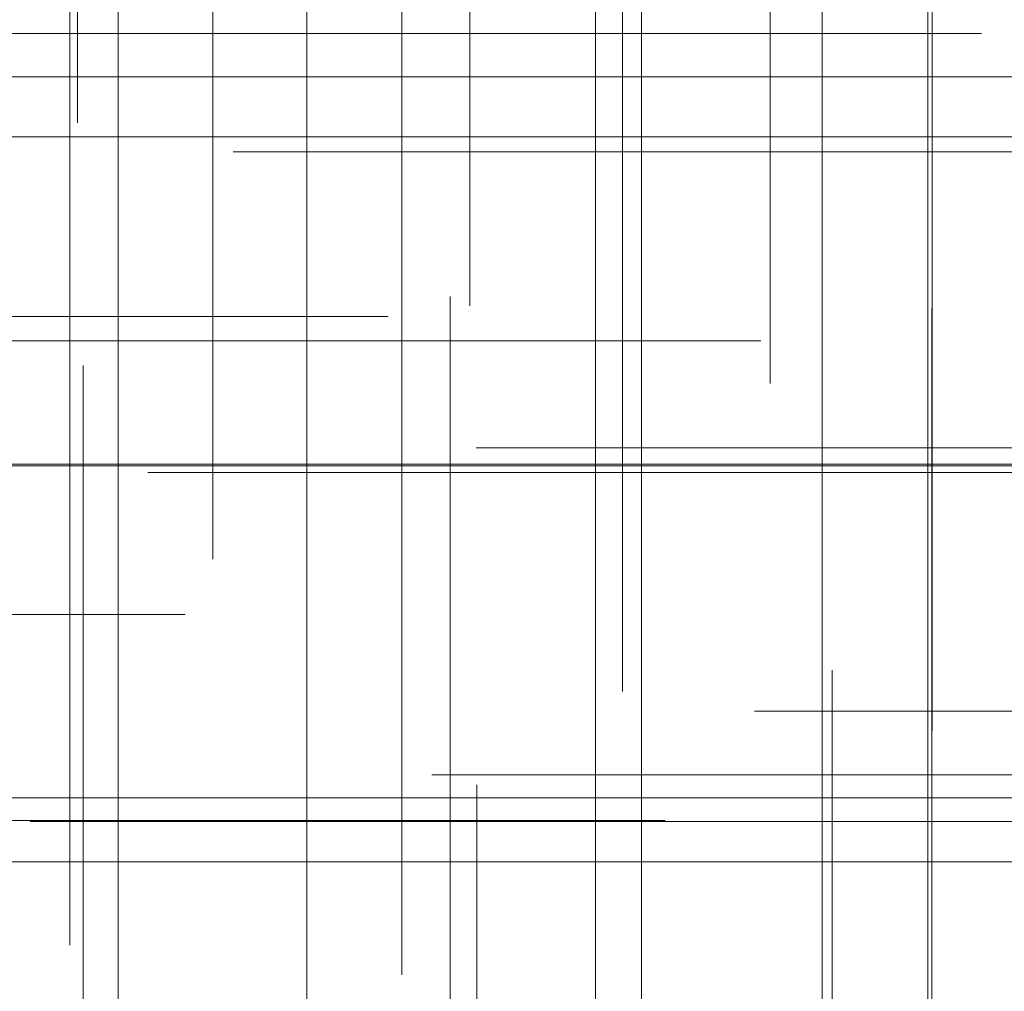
# Model space of a CAD drawing. Header units: millimetres. Extents: x -50 to 901, y -50 to 714.
# Tile 16 of 186: x -22 to -16, y -16 to -10. Entities that reach past the tile are written whole.
import ezdxf

# ---------------------------------------------------------------- set-up
doc = ezdxf.new("R2010")
doc.units = ezdxf.units.MM

# ---------------------------------------------------------------- blocks, each defined once
blk = doc.blocks.new('SW_CENTERMARKSYMBOL_144')
at = {"color": 0, "linetype": 'Continuous', "lineweight": 18}
for p, q in [((0, 0), (0, -5)), ((0, -5), (0, -5.5209))]:
    blk.add_line(p, q, dxfattribs=at)
blk = doc.blocks.new('SW_CENTERMARKSYMBOL_148')
at = {"color": 0, "linetype": 'Continuous', "lineweight": 18}
for p, q in [((0, 0), (0, -5)), ((0, -5), (0, -5.5209))]:
    blk.add_line(p, q, dxfattribs=at)
blk = doc.blocks.new('SW_CENTERMARKSYMBOL_233')
at = {"color": 0, "linetype": 'Continuous', "lineweight": 18}
for p, q in [((0, 0), (0, 5)), ((-5, 0), (-5.5209, 0)), ((0, 0), (-5, 0)), ((0, 0), (0, -5)), ((0, 0), (5, 0))]:
    blk.add_line(p, q, dxfattribs=at)
blk = doc.blocks.new('SW_CENTERMARKSYMBOL_234')
at = {"color": 0, "linetype": 'Continuous', "lineweight": 18}
for p, q in [((-5, 0), (-5.6463, 0)), ((0, 0), (-5, 0))]:
    blk.add_line(p, q, dxfattribs=at)
blk = doc.blocks.new('SW_CENTERMARKSYMBOL_235')
at = {"color": 0, "linetype": 'Continuous', "lineweight": 18}
for p, q in [((-5, 0), (-5.5549, 0)), ((0, 0), (-5, 0))]:
    blk.add_line(p, q, dxfattribs=at)
blk = doc.blocks.new('SW_CENTERMARKSYMBOL_237')
at = {"color": 0, "linetype": 'Continuous', "lineweight": 18}
for p, q in [((0, 5), (0, 5.6063)), ((0, 0), (0, 5)), ((0, 0), (-5, 0)), ((0, 0), (0, -5)), ((0, 0), (5, 0))]:
    blk.add_line(p, q, dxfattribs=at)
blk = doc.blocks.new('SW_CENTERMARKSYMBOL_238')
at = {"color": 0, "linetype": 'Continuous', "lineweight": 18}
for p, q in [((0, 5), (0, 5.6585)), ((0, 0), (0, 5))]:
    blk.add_line(p, q, dxfattribs=at)
blk = doc.blocks.new('SW_CENTERMARKSYMBOL_239')
at = {"color": 0, "linetype": 'Continuous', "lineweight": 18}
for p, q in [((0, 5), (0, 5.6585)), ((0, 0), (0, 5))]:
    blk.add_line(p, q, dxfattribs=at)
blk = doc.blocks.new('SW_CENTERMARKSYMBOL_243')
at = {"color": 0, "linetype": 'Continuous', "lineweight": 18}
for p, q in [((-5, 0), (-5.5549, 0)), ((0, 0), (-5, 0))]:
    blk.add_line(p, q, dxfattribs=at)
blk = doc.blocks.new('SW_CENTERMARKSYMBOL_244')
at = {"color": 0, "linetype": 'Continuous', "lineweight": 18}
for p, q in [((-5, 0), (-5.6463, 0)), ((0, 0), (-5, 0))]:
    blk.add_line(p, q, dxfattribs=at)
blk = doc.blocks.new('SW_CENTERMARKSYMBOL_246')
at = {"color": 0, "linetype": 'Continuous', "lineweight": 18}
for p, q in [((0, 5), (0, 5.6063)), ((0, 0), (0, 5))]:
    blk.add_line(p, q, dxfattribs=at)
blk = doc.blocks.new('SW_CENTERMARKSYMBOL_247')
at = {"color": 0, "linetype": 'Continuous', "lineweight": 18}
for p, q in [((0, 5), (0, 5.6585)), ((0, 0), (0, 5))]:
    blk.add_line(p, q, dxfattribs=at)
blk = doc.blocks.new('SW_CENTERMARKSYMBOL_248')
at = {"color": 0, "linetype": 'Continuous', "lineweight": 18}
for p, q in [((0, 5), (0, 5.6585)), ((0, 0), (0, 5))]:
    blk.add_line(p, q, dxfattribs=at)
blk = doc.blocks.new('SW_CENTERMARKSYMBOL_249')
at = {"color": 0, "linetype": 'Continuous', "lineweight": 18}
for p, q in [((0, 0), (0, -5)), ((0, -5), (0, -5.6463))]:
    blk.add_line(p, q, dxfattribs=at)
blk = doc.blocks.new('SW_CENTERMARKSYMBOL_250')
at = {"color": 0, "linetype": 'Continuous', "lineweight": 18}
for p, q in [((0, 0), (0, 5)), ((0, 0), (-5, 0)), ((0, 0), (0, -5)), ((0, 0), (5, 0)), ((0, -5), (0, -5.5209))]:
    blk.add_line(p, q, dxfattribs=at)
blk = doc.blocks.new('SW_CENTERMARKSYMBOL_251')
at = {"color": 0, "linetype": 'Continuous', "lineweight": 18}
for p, q in [((0, 0), (0, 5)), ((0, 0), (-5, 0)), ((0, 0), (0, -5)), ((0, 0), (5, 0)), ((5, 0), (5.6063, 0)), ((0, -5), (0, -5.6063))]:
    blk.add_line(p, q, dxfattribs=at)
blk = doc.blocks.new('SW_CENTERMARKSYMBOL_252')
at = {"color": 0, "linetype": 'Continuous', "lineweight": 18}
for p, q in [((0, 0), (5, 0)), ((5, 0), (5.6585, 0))]:
    blk.add_line(p, q, dxfattribs=at)
blk = doc.blocks.new('SW_CENTERMARKSYMBOL_253')
at = {"color": 0, "linetype": 'Continuous', "lineweight": 18}
for p, q in [((0, 0), (5, 0)), ((5, 0), (5.6585, 0))]:
    blk.add_line(p, q, dxfattribs=at)
blk = doc.blocks.new('SW_CENTERMARKSYMBOL_254')
at = {"color": 0, "linetype": 'Continuous', "lineweight": 18}
for p, q in [((0, 0), (5, 0)), ((5, 0), (5.6932, 0))]:
    blk.add_line(p, q, dxfattribs=at)
blk = doc.blocks.new('SW_CENTERMARKSYMBOL_255')
at = {"color": 0, "linetype": 'Continuous', "lineweight": 18}
for p, q in [((0, 0), (0, -5)), ((0, -5), (0, -5.5549))]:
    blk.add_line(p, q, dxfattribs=at)
blk = doc.blocks.new('SW_CENTERMARKSYMBOL_256')
at = {"color": 0, "linetype": 'Continuous', "lineweight": 18}
for p, q in [((0, 0), (0, -5)), ((0, -5), (0, -5.6463))]:
    blk.add_line(p, q, dxfattribs=at)
blk = doc.blocks.new('SW_CENTERMARKSYMBOL_257')
at = {"color": 0, "linetype": 'Continuous', "lineweight": 18}
for p, q in [((-5, 0), (-5.5549, 0)), ((0, 0), (-5, 0))]:
    blk.add_line(p, q, dxfattribs=at)
blk = doc.blocks.new('SW_CENTERMARKSYMBOL_258')
at = {"color": 0, "linetype": 'Continuous', "lineweight": 18}
for p, q in [((0, 0), (0, 5)), ((0, 0), (-5, 0)), ((0, 0), (0, -5)), ((0, 0), (5, 0)), ((0, -5), (0, -5.6463))]:
    blk.add_line(p, q, dxfattribs=at)
blk = doc.blocks.new('SW_CENTERMARKSYMBOL_259')
at = {"color": 0, "linetype": 'Continuous', "lineweight": 18}
for q in [(0, 5), (-5, 0), (0, -5), (5, 0)]:
    blk.add_line((0, 0), q, dxfattribs=at)
blk = doc.blocks.new('SW_CENTERMARKSYMBOL_260')
at = {"color": 0, "linetype": 'Continuous', "lineweight": 18}
for q in [(0, 5), (-5, 0), (0, -5), (5, 0)]:
    blk.add_line((0, 0), q, dxfattribs=at)
blk = doc.blocks.new('SW_CENTERMARKSYMBOL_261')
at = {"color": 0, "linetype": 'Continuous', "lineweight": 18}
for p, q in [((0, 0), (0, -5)), ((0, -5), (0, -5.5549))]:
    blk.add_line(p, q, dxfattribs=at)
blk = doc.blocks.new('SW_CENTERMARKSYMBOL_263')
at = {"color": 0, "linetype": 'Continuous', "lineweight": 18}
for p, q in [((0, 0), (5, 0)), ((5, 0), (5.6585, 0))]:
    blk.add_line(p, q, dxfattribs=at)
blk = doc.blocks.new('SW_CENTERMARKSYMBOL_264')
at = {"color": 0, "linetype": 'Continuous', "lineweight": 18}
for p, q in [((0, 0), (0, 5)), ((0, 0), (-5, 0)), ((0, 0), (0, -5)), ((0, 0), (5, 0)), ((5, 0), (5.6585, 0))]:
    blk.add_line(p, q, dxfattribs=at)
blk = doc.blocks.new('SW_CENTERMARKSYMBOL_707')
at = {"color": 0, "linetype": 'Continuous', "lineweight": 18}
for p, q in [((0, 0), (0, -5)), ((0, -5), (0, -5.5209))]:
    blk.add_line(p, q, dxfattribs=at)
blk = doc.blocks.new('SW_CENTERMARKSYMBOL_711')
at = {"color": 0, "linetype": 'Continuous', "lineweight": 18}
for p, q in [((0, 0), (0, -5)), ((0, -5), (0, -5.5209))]:
    blk.add_line(p, q, dxfattribs=at)
blk = doc.blocks.new('SW_CENTERMARKSYMBOL_796')
at = {"color": 0, "linetype": 'Continuous', "lineweight": 18}
for p, q in [((0, 0), (0, 5)), ((-5, 0), (-5.5209, 0)), ((0, 0), (-5, 0)), ((0, 0), (0, -5)), ((0, 0), (5, 0))]:
    blk.add_line(p, q, dxfattribs=at)
blk = doc.blocks.new('SW_CENTERMARKSYMBOL_797')
at = {"color": 0, "linetype": 'Continuous', "lineweight": 18}
for p, q in [((-5, 0), (-5.6463, 0)), ((0, 0), (-5, 0))]:
    blk.add_line(p, q, dxfattribs=at)
blk = doc.blocks.new('SW_CENTERMARKSYMBOL_798')
at = {"color": 0, "linetype": 'Continuous', "lineweight": 18}
for p, q in [((-5, 0), (-5.5549, 0)), ((0, 0), (-5, 0))]:
    blk.add_line(p, q, dxfattribs=at)
blk = doc.blocks.new('SW_CENTERMARKSYMBOL_800')
at = {"color": 0, "linetype": 'Continuous', "lineweight": 18}
for p, q in [((0, 5), (0, 5.6063)), ((0, 0), (0, 5)), ((0, 0), (-5, 0)), ((0, 0), (0, -5)), ((0, 0), (5, 0))]:
    blk.add_line(p, q, dxfattribs=at)
blk = doc.blocks.new('SW_CENTERMARKSYMBOL_801')
at = {"color": 0, "linetype": 'Continuous', "lineweight": 18}
for p, q in [((0, 5), (0, 5.6585)), ((0, 0), (0, 5))]:
    blk.add_line(p, q, dxfattribs=at)
blk = doc.blocks.new('SW_CENTERMARKSYMBOL_802')
at = {"color": 0, "linetype": 'Continuous', "lineweight": 18}
for p, q in [((0, 5), (0, 5.6585)), ((0, 0), (0, 5))]:
    blk.add_line(p, q, dxfattribs=at)
blk = doc.blocks.new('SW_CENTERMARKSYMBOL_806')
at = {"color": 0, "linetype": 'Continuous', "lineweight": 18}
for p, q in [((-5, 0), (-5.5549, 0)), ((0, 0), (-5, 0))]:
    blk.add_line(p, q, dxfattribs=at)
blk = doc.blocks.new('SW_CENTERMARKSYMBOL_807')
at = {"color": 0, "linetype": 'Continuous', "lineweight": 18}
for p, q in [((-5, 0), (-5.6463, 0)), ((0, 0), (-5, 0))]:
    blk.add_line(p, q, dxfattribs=at)
blk = doc.blocks.new('SW_CENTERMARKSYMBOL_809')
at = {"color": 0, "linetype": 'Continuous', "lineweight": 18}
for p, q in [((0, 5), (0, 5.6063)), ((0, 0), (0, 5))]:
    blk.add_line(p, q, dxfattribs=at)
blk = doc.blocks.new('SW_CENTERMARKSYMBOL_810')
at = {"color": 0, "linetype": 'Continuous', "lineweight": 18}
for p, q in [((0, 5), (0, 5.6585)), ((0, 0), (0, 5))]:
    blk.add_line(p, q, dxfattribs=at)
blk = doc.blocks.new('SW_CENTERMARKSYMBOL_811')
at = {"color": 0, "linetype": 'Continuous', "lineweight": 18}
for p, q in [((0, 5), (0, 5.6585)), ((0, 0), (0, 5))]:
    blk.add_line(p, q, dxfattribs=at)
blk = doc.blocks.new('SW_CENTERMARKSYMBOL_812')
at = {"color": 0, "linetype": 'Continuous', "lineweight": 18}
for p, q in [((0, 0), (0, -5)), ((0, -5), (0, -5.6463))]:
    blk.add_line(p, q, dxfattribs=at)
blk = doc.blocks.new('SW_CENTERMARKSYMBOL_813')
at = {"color": 0, "linetype": 'Continuous', "lineweight": 18}
for p, q in [((0, 0), (0, 5)), ((0, 0), (-5, 0)), ((0, 0), (0, -5)), ((0, 0), (5, 0)), ((0, -5), (0, -5.5209))]:
    blk.add_line(p, q, dxfattribs=at)
blk = doc.blocks.new('SW_CENTERMARKSYMBOL_814')
at = {"color": 0, "linetype": 'Continuous', "lineweight": 18}
for p, q in [((0, 0), (0, 5)), ((0, 0), (-5, 0)), ((0, 0), (0, -5)), ((0, 0), (5, 0)), ((5, 0), (5.6063, 0)), ((0, -5), (0, -5.6063))]:
    blk.add_line(p, q, dxfattribs=at)
blk = doc.blocks.new('SW_CENTERMARKSYMBOL_815')
at = {"color": 0, "linetype": 'Continuous', "lineweight": 18}
for p, q in [((0, 0), (5, 0)), ((5, 0), (5.6585, 0))]:
    blk.add_line(p, q, dxfattribs=at)
blk = doc.blocks.new('SW_CENTERMARKSYMBOL_816')
at = {"color": 0, "linetype": 'Continuous', "lineweight": 18}
for p, q in [((0, 0), (5, 0)), ((5, 0), (5.6585, 0))]:
    blk.add_line(p, q, dxfattribs=at)
blk = doc.blocks.new('SW_CENTERMARKSYMBOL_817')
at = {"color": 0, "linetype": 'Continuous', "lineweight": 18}
for p, q in [((0, 0), (5, 0)), ((5, 0), (5.6932, 0))]:
    blk.add_line(p, q, dxfattribs=at)
blk = doc.blocks.new('SW_CENTERMARKSYMBOL_818')
at = {"color": 0, "linetype": 'Continuous', "lineweight": 18}
for p, q in [((0, 0), (0, -5)), ((0, -5), (0, -5.5549))]:
    blk.add_line(p, q, dxfattribs=at)
blk = doc.blocks.new('SW_CENTERMARKSYMBOL_819')
at = {"color": 0, "linetype": 'Continuous', "lineweight": 18}
for p, q in [((0, 0), (0, -5)), ((0, -5), (0, -5.6463))]:
    blk.add_line(p, q, dxfattribs=at)
blk = doc.blocks.new('SW_CENTERMARKSYMBOL_820')
at = {"color": 0, "linetype": 'Continuous', "lineweight": 18}
for p, q in [((-5, 0), (-5.5549, 0)), ((0, 0), (-5, 0))]:
    blk.add_line(p, q, dxfattribs=at)
blk = doc.blocks.new('SW_CENTERMARKSYMBOL_821')
at = {"color": 0, "linetype": 'Continuous', "lineweight": 18}
for p, q in [((0, 0), (0, 5)), ((0, 0), (-5, 0)), ((0, 0), (0, -5)), ((0, 0), (5, 0)), ((0, -5), (0, -5.6463))]:
    blk.add_line(p, q, dxfattribs=at)
blk = doc.blocks.new('SW_CENTERMARKSYMBOL_822')
at = {"color": 0, "linetype": 'Continuous', "lineweight": 18}
for q in [(0, 5), (-5, 0), (0, -5), (5, 0)]:
    blk.add_line((0, 0), q, dxfattribs=at)
blk = doc.blocks.new('SW_CENTERMARKSYMBOL_823')
at = {"color": 0, "linetype": 'Continuous', "lineweight": 18}
for q in [(0, 5), (-5, 0), (0, -5), (5, 0)]:
    blk.add_line((0, 0), q, dxfattribs=at)
blk = doc.blocks.new('SW_CENTERMARKSYMBOL_824')
at = {"color": 0, "linetype": 'Continuous', "lineweight": 18}
for p, q in [((0, 0), (0, -5)), ((0, -5), (0, -5.5549))]:
    blk.add_line(p, q, dxfattribs=at)
blk = doc.blocks.new('SW_CENTERMARKSYMBOL_826')
at = {"color": 0, "linetype": 'Continuous', "lineweight": 18}
for p, q in [((0, 0), (5, 0)), ((5, 0), (5.6585, 0))]:
    blk.add_line(p, q, dxfattribs=at)
blk = doc.blocks.new('SW_CENTERMARKSYMBOL_827')
at = {"color": 0, "linetype": 'Continuous', "lineweight": 18}
for p, q in [((0, 0), (0, 5)), ((0, 0), (-5, 0)), ((0, 0), (0, -5)), ((0, 0), (5, 0)), ((5, 0), (5.6585, 0))]:
    blk.add_line(p, q, dxfattribs=at)
blk = doc.blocks.new('SW_CENTERMARKSYMBOL_1270')
at = {"color": 0, "linetype": 'Continuous', "lineweight": 18}
for p, q in [((0, 0), (0, -5)), ((0, -5), (0, -5.5209))]:
    blk.add_line(p, q, dxfattribs=at)
blk = doc.blocks.new('SW_CENTERMARKSYMBOL_1274')
at = {"color": 0, "linetype": 'Continuous', "lineweight": 18}
for p, q in [((0, 0), (0, -5)), ((0, -5), (0, -5.5209))]:
    blk.add_line(p, q, dxfattribs=at)
blk = doc.blocks.new('SW_CENTERMARKSYMBOL_1359')
at = {"color": 0, "linetype": 'Continuous', "lineweight": 18}
for p, q in [((0, 0), (0, 5)), ((-5, 0), (-5.5209, 0)), ((0, 0), (-5, 0)), ((0, 0), (0, -5)), ((0, 0), (5, 0))]:
    blk.add_line(p, q, dxfattribs=at)
blk = doc.blocks.new('SW_CENTERMARKSYMBOL_1360')
at = {"color": 0, "linetype": 'Continuous', "lineweight": 18}
for p, q in [((-5, 0), (-5.6463, 0)), ((0, 0), (-5, 0))]:
    blk.add_line(p, q, dxfattribs=at)
blk = doc.blocks.new('SW_CENTERMARKSYMBOL_1361')
at = {"color": 0, "linetype": 'Continuous', "lineweight": 18}
for p, q in [((-5, 0), (-5.5549, 0)), ((0, 0), (-5, 0))]:
    blk.add_line(p, q, dxfattribs=at)
blk = doc.blocks.new('SW_CENTERMARKSYMBOL_1363')
at = {"color": 0, "linetype": 'Continuous', "lineweight": 18}
for p, q in [((0, 5), (0, 5.6063)), ((0, 0), (0, 5)), ((0, 0), (-5, 0)), ((0, 0), (0, -5)), ((0, 0), (5, 0))]:
    blk.add_line(p, q, dxfattribs=at)
blk = doc.blocks.new('SW_CENTERMARKSYMBOL_1364')
at = {"color": 0, "linetype": 'Continuous', "lineweight": 18}
for p, q in [((0, 5), (0, 5.6585)), ((0, 0), (0, 5))]:
    blk.add_line(p, q, dxfattribs=at)
blk = doc.blocks.new('SW_CENTERMARKSYMBOL_1365')
at = {"color": 0, "linetype": 'Continuous', "lineweight": 18}
for p, q in [((0, 5), (0, 5.6585)), ((0, 0), (0, 5))]:
    blk.add_line(p, q, dxfattribs=at)
blk = doc.blocks.new('SW_CENTERMARKSYMBOL_1369')
at = {"color": 0, "linetype": 'Continuous', "lineweight": 18}
for p, q in [((-5, 0), (-5.5549, 0)), ((0, 0), (-5, 0))]:
    blk.add_line(p, q, dxfattribs=at)
blk = doc.blocks.new('SW_CENTERMARKSYMBOL_1370')
at = {"color": 0, "linetype": 'Continuous', "lineweight": 18}
for p, q in [((-5, 0), (-5.6463, 0)), ((0, 0), (-5, 0))]:
    blk.add_line(p, q, dxfattribs=at)
blk = doc.blocks.new('SW_CENTERMARKSYMBOL_1372')
at = {"color": 0, "linetype": 'Continuous', "lineweight": 18}
for p, q in [((0, 5), (0, 5.6063)), ((0, 0), (0, 5))]:
    blk.add_line(p, q, dxfattribs=at)
blk = doc.blocks.new('SW_CENTERMARKSYMBOL_1373')
at = {"color": 0, "linetype": 'Continuous', "lineweight": 18}
for p, q in [((0, 5), (0, 5.6585)), ((0, 0), (0, 5))]:
    blk.add_line(p, q, dxfattribs=at)
blk = doc.blocks.new('SW_CENTERMARKSYMBOL_1374')
at = {"color": 0, "linetype": 'Continuous', "lineweight": 18}
for p, q in [((0, 5), (0, 5.6585)), ((0, 0), (0, 5))]:
    blk.add_line(p, q, dxfattribs=at)
blk = doc.blocks.new('SW_CENTERMARKSYMBOL_1375')
at = {"color": 0, "linetype": 'Continuous', "lineweight": 18}
for p, q in [((0, 0), (0, -5)), ((0, -5), (0, -5.6463))]:
    blk.add_line(p, q, dxfattribs=at)
blk = doc.blocks.new('SW_CENTERMARKSYMBOL_1376')
at = {"color": 0, "linetype": 'Continuous', "lineweight": 18}
for p, q in [((0, 0), (0, 5)), ((0, 0), (-5, 0)), ((0, 0), (0, -5)), ((0, 0), (5, 0)), ((0, -5), (0, -5.5209))]:
    blk.add_line(p, q, dxfattribs=at)
blk = doc.blocks.new('SW_CENTERMARKSYMBOL_1377')
at = {"color": 0, "linetype": 'Continuous', "lineweight": 18}
for p, q in [((0, 0), (0, 5)), ((0, 0), (-5, 0)), ((0, 0), (0, -5)), ((0, 0), (5, 0)), ((5, 0), (5.6063, 0)), ((0, -5), (0, -5.6063))]:
    blk.add_line(p, q, dxfattribs=at)
blk = doc.blocks.new('SW_CENTERMARKSYMBOL_1378')
at = {"color": 0, "linetype": 'Continuous', "lineweight": 18}
for p, q in [((0, 0), (5, 0)), ((5, 0), (5.6585, 0))]:
    blk.add_line(p, q, dxfattribs=at)
blk = doc.blocks.new('SW_CENTERMARKSYMBOL_1379')
at = {"color": 0, "linetype": 'Continuous', "lineweight": 18}
for p, q in [((0, 0), (5, 0)), ((5, 0), (5.6585, 0))]:
    blk.add_line(p, q, dxfattribs=at)
blk = doc.blocks.new('SW_CENTERMARKSYMBOL_1380')
at = {"color": 0, "linetype": 'Continuous', "lineweight": 18}
for p, q in [((0, 0), (5, 0)), ((5, 0), (5.6932, 0))]:
    blk.add_line(p, q, dxfattribs=at)
blk = doc.blocks.new('SW_CENTERMARKSYMBOL_1381')
at = {"color": 0, "linetype": 'Continuous', "lineweight": 18}
for p, q in [((0, 0), (0, -5)), ((0, -5), (0, -5.5549))]:
    blk.add_line(p, q, dxfattribs=at)
blk = doc.blocks.new('SW_CENTERMARKSYMBOL_1382')
at = {"color": 0, "linetype": 'Continuous', "lineweight": 18}
for p, q in [((0, 0), (0, -5)), ((0, -5), (0, -5.6463))]:
    blk.add_line(p, q, dxfattribs=at)
blk = doc.blocks.new('SW_CENTERMARKSYMBOL_1383')
at = {"color": 0, "linetype": 'Continuous', "lineweight": 18}
for p, q in [((-5, 0), (-5.5549, 0)), ((0, 0), (-5, 0))]:
    blk.add_line(p, q, dxfattribs=at)
blk = doc.blocks.new('SW_CENTERMARKSYMBOL_1384')
at = {"color": 0, "linetype": 'Continuous', "lineweight": 18}
for p, q in [((0, 0), (0, 5)), ((0, 0), (-5, 0)), ((0, 0), (0, -5)), ((0, 0), (5, 0)), ((0, -5), (0, -5.6463))]:
    blk.add_line(p, q, dxfattribs=at)
blk = doc.blocks.new('SW_CENTERMARKSYMBOL_1385')
at = {"color": 0, "linetype": 'Continuous', "lineweight": 18}
for q in [(0, 5), (-5, 0), (0, -5), (5, 0)]:
    blk.add_line((0, 0), q, dxfattribs=at)
blk = doc.blocks.new('SW_CENTERMARKSYMBOL_1386')
at = {"color": 0, "linetype": 'Continuous', "lineweight": 18}
for q in [(0, 5), (-5, 0), (0, -5), (5, 0)]:
    blk.add_line((0, 0), q, dxfattribs=at)
blk = doc.blocks.new('SW_CENTERMARKSYMBOL_1387')
at = {"color": 0, "linetype": 'Continuous', "lineweight": 18}
for p, q in [((0, 0), (0, -5)), ((0, -5), (0, -5.5549))]:
    blk.add_line(p, q, dxfattribs=at)
blk = doc.blocks.new('SW_CENTERMARKSYMBOL_1389')
at = {"color": 0, "linetype": 'Continuous', "lineweight": 18}
for p, q in [((0, 0), (5, 0)), ((5, 0), (5.6585, 0))]:
    blk.add_line(p, q, dxfattribs=at)
blk = doc.blocks.new('SW_CENTERMARKSYMBOL_1390')
at = {"color": 0, "linetype": 'Continuous', "lineweight": 18}
for p, q in [((0, 0), (0, 5)), ((0, 0), (-5, 0)), ((0, 0), (0, -5)), ((0, 0), (5, 0)), ((5, 0), (5.6585, 0))]:
    blk.add_line(p, q, dxfattribs=at)
blk = doc.blocks.new('SW_CENTERMARKSYMBOL_1833')
at = {"color": 0, "linetype": 'Continuous', "lineweight": 18}
for p, q in [((0, 0), (0, -5)), ((0, -5), (0, -5.5209))]:
    blk.add_line(p, q, dxfattribs=at)
blk = doc.blocks.new('SW_CENTERMARKSYMBOL_1837')
at = {"color": 0, "linetype": 'Continuous', "lineweight": 18}
for p, q in [((0, 0), (0, -5)), ((0, -5), (0, -5.5209))]:
    blk.add_line(p, q, dxfattribs=at)
blk = doc.blocks.new('SW_CENTERMARKSYMBOL_1922')
at = {"color": 0, "linetype": 'Continuous', "lineweight": 18}
for p, q in [((0, 0), (0, 5)), ((-5, 0), (-5.5209, 0)), ((0, 0), (-5, 0)), ((0, 0), (0, -5)), ((0, 0), (5, 0))]:
    blk.add_line(p, q, dxfattribs=at)
blk = doc.blocks.new('SW_CENTERMARKSYMBOL_1923')
at = {"color": 0, "linetype": 'Continuous', "lineweight": 18}
for p, q in [((-5, 0), (-5.6463, 0)), ((0, 0), (-5, 0))]:
    blk.add_line(p, q, dxfattribs=at)
blk = doc.blocks.new('SW_CENTERMARKSYMBOL_1924')
at = {"color": 0, "linetype": 'Continuous', "lineweight": 18}
for p, q in [((-5, 0), (-5.5549, 0)), ((0, 0), (-5, 0))]:
    blk.add_line(p, q, dxfattribs=at)
blk = doc.blocks.new('SW_CENTERMARKSYMBOL_1926')
at = {"color": 0, "linetype": 'Continuous', "lineweight": 18}
for p, q in [((0, 5), (0, 5.6063)), ((0, 0), (0, 5)), ((0, 0), (-5, 0)), ((0, 0), (0, -5)), ((0, 0), (5, 0))]:
    blk.add_line(p, q, dxfattribs=at)
blk = doc.blocks.new('SW_CENTERMARKSYMBOL_1927')
at = {"color": 0, "linetype": 'Continuous', "lineweight": 18}
for p, q in [((0, 5), (0, 5.6585)), ((0, 0), (0, 5))]:
    blk.add_line(p, q, dxfattribs=at)
blk = doc.blocks.new('SW_CENTERMARKSYMBOL_1928')
at = {"color": 0, "linetype": 'Continuous', "lineweight": 18}
for p, q in [((0, 5), (0, 5.6585)), ((0, 0), (0, 5))]:
    blk.add_line(p, q, dxfattribs=at)
blk = doc.blocks.new('SW_CENTERMARKSYMBOL_1932')
at = {"color": 0, "linetype": 'Continuous', "lineweight": 18}
for p, q in [((-5, 0), (-5.5549, 0)), ((0, 0), (-5, 0))]:
    blk.add_line(p, q, dxfattribs=at)
blk = doc.blocks.new('SW_CENTERMARKSYMBOL_1933')
at = {"color": 0, "linetype": 'Continuous', "lineweight": 18}
for p, q in [((-5, 0), (-5.6463, 0)), ((0, 0), (-5, 0))]:
    blk.add_line(p, q, dxfattribs=at)
blk = doc.blocks.new('SW_CENTERMARKSYMBOL_1935')
at = {"color": 0, "linetype": 'Continuous', "lineweight": 18}
for p, q in [((0, 5), (0, 5.6063)), ((0, 0), (0, 5))]:
    blk.add_line(p, q, dxfattribs=at)
blk = doc.blocks.new('SW_CENTERMARKSYMBOL_1936')
at = {"color": 0, "linetype": 'Continuous', "lineweight": 18}
for p, q in [((0, 5), (0, 5.6585)), ((0, 0), (0, 5))]:
    blk.add_line(p, q, dxfattribs=at)
blk = doc.blocks.new('SW_CENTERMARKSYMBOL_1937')
at = {"color": 0, "linetype": 'Continuous', "lineweight": 18}
for p, q in [((0, 5), (0, 5.6585)), ((0, 0), (0, 5))]:
    blk.add_line(p, q, dxfattribs=at)
blk = doc.blocks.new('SW_CENTERMARKSYMBOL_1938')
at = {"color": 0, "linetype": 'Continuous', "lineweight": 18}
for p, q in [((0, 0), (0, -5)), ((0, -5), (0, -5.6463))]:
    blk.add_line(p, q, dxfattribs=at)
blk = doc.blocks.new('SW_CENTERMARKSYMBOL_1939')
at = {"color": 0, "linetype": 'Continuous', "lineweight": 18}
for p, q in [((0, 0), (0, 5)), ((0, 0), (-5, 0)), ((0, 0), (0, -5)), ((0, 0), (5, 0)), ((0, -5), (0, -5.5209))]:
    blk.add_line(p, q, dxfattribs=at)
blk = doc.blocks.new('SW_CENTERMARKSYMBOL_1940')
at = {"color": 0, "linetype": 'Continuous', "lineweight": 18}
for p, q in [((0, 0), (0, 5)), ((0, 0), (-5, 0)), ((0, 0), (0, -5)), ((0, 0), (5, 0)), ((5, 0), (5.6063, 0)), ((0, -5), (0, -5.6063))]:
    blk.add_line(p, q, dxfattribs=at)
blk = doc.blocks.new('SW_CENTERMARKSYMBOL_1941')
at = {"color": 0, "linetype": 'Continuous', "lineweight": 18}
for p, q in [((0, 0), (5, 0)), ((5, 0), (5.6585, 0))]:
    blk.add_line(p, q, dxfattribs=at)
blk = doc.blocks.new('SW_CENTERMARKSYMBOL_1942')
at = {"color": 0, "linetype": 'Continuous', "lineweight": 18}
for p, q in [((0, 0), (5, 0)), ((5, 0), (5.6585, 0))]:
    blk.add_line(p, q, dxfattribs=at)
blk = doc.blocks.new('SW_CENTERMARKSYMBOL_1943')
at = {"color": 0, "linetype": 'Continuous', "lineweight": 18}
for p, q in [((0, 0), (5, 0)), ((5, 0), (5.6932, 0))]:
    blk.add_line(p, q, dxfattribs=at)
blk = doc.blocks.new('SW_CENTERMARKSYMBOL_1944')
at = {"color": 0, "linetype": 'Continuous', "lineweight": 18}
for p, q in [((0, 0), (0, -5)), ((0, -5), (0, -5.5549))]:
    blk.add_line(p, q, dxfattribs=at)
blk = doc.blocks.new('SW_CENTERMARKSYMBOL_1945')
at = {"color": 0, "linetype": 'Continuous', "lineweight": 18}
for p, q in [((0, 0), (0, -5)), ((0, -5), (0, -5.6463))]:
    blk.add_line(p, q, dxfattribs=at)
blk = doc.blocks.new('SW_CENTERMARKSYMBOL_1946')
at = {"color": 0, "linetype": 'Continuous', "lineweight": 18}
for p, q in [((-5, 0), (-5.5549, 0)), ((0, 0), (-5, 0))]:
    blk.add_line(p, q, dxfattribs=at)
blk = doc.blocks.new('SW_CENTERMARKSYMBOL_1947')
at = {"color": 0, "linetype": 'Continuous', "lineweight": 18}
for p, q in [((0, 0), (0, 5)), ((0, 0), (-5, 0)), ((0, 0), (0, -5)), ((0, 0), (5, 0)), ((0, -5), (0, -5.6463))]:
    blk.add_line(p, q, dxfattribs=at)
blk = doc.blocks.new('SW_CENTERMARKSYMBOL_1948')
at = {"color": 0, "linetype": 'Continuous', "lineweight": 18}
for q in [(0, 5), (-5, 0), (0, -5), (5, 0)]:
    blk.add_line((0, 0), q, dxfattribs=at)
blk = doc.blocks.new('SW_CENTERMARKSYMBOL_1949')
at = {"color": 0, "linetype": 'Continuous', "lineweight": 18}
for q in [(0, 5), (-5, 0), (0, -5), (5, 0)]:
    blk.add_line((0, 0), q, dxfattribs=at)
blk = doc.blocks.new('SW_CENTERMARKSYMBOL_1950')
at = {"color": 0, "linetype": 'Continuous', "lineweight": 18}
for p, q in [((0, 0), (0, -5)), ((0, -5), (0, -5.5549))]:
    blk.add_line(p, q, dxfattribs=at)
blk = doc.blocks.new('SW_CENTERMARKSYMBOL_1952')
at = {"color": 0, "linetype": 'Continuous', "lineweight": 18}
for p, q in [((0, 0), (5, 0)), ((5, 0), (5.6585, 0))]:
    blk.add_line(p, q, dxfattribs=at)
blk = doc.blocks.new('SW_CENTERMARKSYMBOL_1953')
at = {"color": 0, "linetype": 'Continuous', "lineweight": 18}
for p, q in [((0, 0), (0, 5)), ((0, 0), (-5, 0)), ((0, 0), (0, -5)), ((0, 0), (5, 0)), ((5, 0), (5.6585, 0))]:
    blk.add_line(p, q, dxfattribs=at)
blk = doc.blocks.new('SW_CENTERMARKSYMBOL_2396')
at = {"color": 0, "linetype": 'Continuous', "lineweight": 18}
for p, q in [((0, 0), (0, -5)), ((0, -5), (0, -5.5209))]:
    blk.add_line(p, q, dxfattribs=at)
blk = doc.blocks.new('SW_CENTERMARKSYMBOL_2400')
at = {"color": 0, "linetype": 'Continuous', "lineweight": 18}
for p, q in [((0, 0), (0, -5)), ((0, -5), (0, -5.5209))]:
    blk.add_line(p, q, dxfattribs=at)
blk = doc.blocks.new('SW_CENTERMARKSYMBOL_2485')
at = {"color": 0, "linetype": 'Continuous', "lineweight": 18}
for p, q in [((0, 0), (0, 5)), ((-5, 0), (-5.5209, 0)), ((0, 0), (-5, 0)), ((0, 0), (0, -5)), ((0, 0), (5, 0))]:
    blk.add_line(p, q, dxfattribs=at)
blk = doc.blocks.new('SW_CENTERMARKSYMBOL_2486')
at = {"color": 0, "linetype": 'Continuous', "lineweight": 18}
for p, q in [((-5, 0), (-5.6463, 0)), ((0, 0), (-5, 0))]:
    blk.add_line(p, q, dxfattribs=at)
blk = doc.blocks.new('SW_CENTERMARKSYMBOL_2487')
at = {"color": 0, "linetype": 'Continuous', "lineweight": 18}
for p, q in [((-5, 0), (-5.5549, 0)), ((0, 0), (-5, 0))]:
    blk.add_line(p, q, dxfattribs=at)
blk = doc.blocks.new('SW_CENTERMARKSYMBOL_2489')
at = {"color": 0, "linetype": 'Continuous', "lineweight": 18}
for p, q in [((0, 5), (0, 5.6063)), ((0, 0), (0, 5)), ((0, 0), (-5, 0)), ((0, 0), (0, -5)), ((0, 0), (5, 0))]:
    blk.add_line(p, q, dxfattribs=at)
blk = doc.blocks.new('SW_CENTERMARKSYMBOL_2490')
at = {"color": 0, "linetype": 'Continuous', "lineweight": 18}
for p, q in [((0, 5), (0, 5.6585)), ((0, 0), (0, 5))]:
    blk.add_line(p, q, dxfattribs=at)
blk = doc.blocks.new('SW_CENTERMARKSYMBOL_2491')
at = {"color": 0, "linetype": 'Continuous', "lineweight": 18}
for p, q in [((0, 5), (0, 5.6585)), ((0, 0), (0, 5))]:
    blk.add_line(p, q, dxfattribs=at)
blk = doc.blocks.new('SW_CENTERMARKSYMBOL_2495')
at = {"color": 0, "linetype": 'Continuous', "lineweight": 18}
for p, q in [((-5, 0), (-5.5549, 0)), ((0, 0), (-5, 0))]:
    blk.add_line(p, q, dxfattribs=at)
blk = doc.blocks.new('SW_CENTERMARKSYMBOL_2496')
at = {"color": 0, "linetype": 'Continuous', "lineweight": 18}
for p, q in [((-5, 0), (-5.6463, 0)), ((0, 0), (-5, 0))]:
    blk.add_line(p, q, dxfattribs=at)
blk = doc.blocks.new('SW_CENTERMARKSYMBOL_2498')
at = {"color": 0, "linetype": 'Continuous', "lineweight": 18}
for p, q in [((0, 5), (0, 5.6063)), ((0, 0), (0, 5))]:
    blk.add_line(p, q, dxfattribs=at)
blk = doc.blocks.new('SW_CENTERMARKSYMBOL_2499')
at = {"color": 0, "linetype": 'Continuous', "lineweight": 18}
for p, q in [((0, 5), (0, 5.6585)), ((0, 0), (0, 5))]:
    blk.add_line(p, q, dxfattribs=at)
blk = doc.blocks.new('SW_CENTERMARKSYMBOL_2500')
at = {"color": 0, "linetype": 'Continuous', "lineweight": 18}
for p, q in [((0, 5), (0, 5.6585)), ((0, 0), (0, 5))]:
    blk.add_line(p, q, dxfattribs=at)
blk = doc.blocks.new('SW_CENTERMARKSYMBOL_2501')
at = {"color": 0, "linetype": 'Continuous', "lineweight": 18}
for p, q in [((0, 0), (0, -5)), ((0, -5), (0, -5.6463))]:
    blk.add_line(p, q, dxfattribs=at)
blk = doc.blocks.new('SW_CENTERMARKSYMBOL_2502')
at = {"color": 0, "linetype": 'Continuous', "lineweight": 18}
for p, q in [((0, 0), (0, 5)), ((0, 0), (-5, 0)), ((0, 0), (0, -5)), ((0, 0), (5, 0)), ((0, -5), (0, -5.5209))]:
    blk.add_line(p, q, dxfattribs=at)
blk = doc.blocks.new('SW_CENTERMARKSYMBOL_2503')
at = {"color": 0, "linetype": 'Continuous', "lineweight": 18}
for p, q in [((0, 0), (0, 5)), ((0, 0), (-5, 0)), ((0, 0), (0, -5)), ((0, 0), (5, 0)), ((5, 0), (5.6063, 0)), ((0, -5), (0, -5.6063))]:
    blk.add_line(p, q, dxfattribs=at)
blk = doc.blocks.new('SW_CENTERMARKSYMBOL_2504')
at = {"color": 0, "linetype": 'Continuous', "lineweight": 18}
for p, q in [((0, 0), (5, 0)), ((5, 0), (5.6585, 0))]:
    blk.add_line(p, q, dxfattribs=at)
blk = doc.blocks.new('SW_CENTERMARKSYMBOL_2505')
at = {"color": 0, "linetype": 'Continuous', "lineweight": 18}
for p, q in [((0, 0), (5, 0)), ((5, 0), (5.6585, 0))]:
    blk.add_line(p, q, dxfattribs=at)
blk = doc.blocks.new('SW_CENTERMARKSYMBOL_2506')
at = {"color": 0, "linetype": 'Continuous', "lineweight": 18}
for p, q in [((0, 0), (5, 0)), ((5, 0), (5.6932, 0))]:
    blk.add_line(p, q, dxfattribs=at)
blk = doc.blocks.new('SW_CENTERMARKSYMBOL_2507')
at = {"color": 0, "linetype": 'Continuous', "lineweight": 18}
for p, q in [((0, 0), (0, -5)), ((0, -5), (0, -5.5549))]:
    blk.add_line(p, q, dxfattribs=at)
blk = doc.blocks.new('SW_CENTERMARKSYMBOL_2508')
at = {"color": 0, "linetype": 'Continuous', "lineweight": 18}
for p, q in [((0, 0), (0, -5)), ((0, -5), (0, -5.6463))]:
    blk.add_line(p, q, dxfattribs=at)
blk = doc.blocks.new('SW_CENTERMARKSYMBOL_2509')
at = {"color": 0, "linetype": 'Continuous', "lineweight": 18}
for p, q in [((-5, 0), (-5.5549, 0)), ((0, 0), (-5, 0))]:
    blk.add_line(p, q, dxfattribs=at)
blk = doc.blocks.new('SW_CENTERMARKSYMBOL_2510')
at = {"color": 0, "linetype": 'Continuous', "lineweight": 18}
for p, q in [((0, 0), (0, 5)), ((0, 0), (-5, 0)), ((0, 0), (0, -5)), ((0, 0), (5, 0)), ((0, -5), (0, -5.6463))]:
    blk.add_line(p, q, dxfattribs=at)
blk = doc.blocks.new('SW_CENTERMARKSYMBOL_2511')
at = {"color": 0, "linetype": 'Continuous', "lineweight": 18}
for q in [(0, 5), (-5, 0), (0, -5), (5, 0)]:
    blk.add_line((0, 0), q, dxfattribs=at)
blk = doc.blocks.new('SW_CENTERMARKSYMBOL_2512')
at = {"color": 0, "linetype": 'Continuous', "lineweight": 18}
for q in [(0, 5), (-5, 0), (0, -5), (5, 0)]:
    blk.add_line((0, 0), q, dxfattribs=at)
blk = doc.blocks.new('SW_CENTERMARKSYMBOL_2513')
at = {"color": 0, "linetype": 'Continuous', "lineweight": 18}
for p, q in [((0, 0), (0, -5)), ((0, -5), (0, -5.5549))]:
    blk.add_line(p, q, dxfattribs=at)
blk = doc.blocks.new('SW_CENTERMARKSYMBOL_2515')
at = {"color": 0, "linetype": 'Continuous', "lineweight": 18}
for p, q in [((0, 0), (5, 0)), ((5, 0), (5.6585, 0))]:
    blk.add_line(p, q, dxfattribs=at)
blk = doc.blocks.new('SW_CENTERMARKSYMBOL_2516')
at = {"color": 0, "linetype": 'Continuous', "lineweight": 18}
for p, q in [((0, 0), (0, 5)), ((0, 0), (-5, 0)), ((0, 0), (0, -5)), ((0, 0), (5, 0)), ((5, 0), (5.6585, 0))]:
    blk.add_line(p, q, dxfattribs=at)

msp = doc.modelspace()

# ---------------------------------------------------------------- linework, layer by layer
at = {"color": 7, "linetype": 'Continuous', "lineweight": 25}
for radius in [45, 45, 45, 45, 45, 43.8964, 43.8964, 43.8964, 43.8964, 43.8964, 43.6219, 43.6219, 43.6219, 43.6219, 43.6219, 42.2814, 42.2814, 42.2814, 42.2814, 42.2814, 35.2814, 35.2814, 35.2814, 35.2814, 35.2814, 33.2814, 33.2814, 33.2814, 33.2814, 33.2814]:
    msp.add_circle((0, 0), radius, dxfattribs=at)
msp.add_arc((0, 0), 50, 184.01152, 265.98848, dxfattribs=at)
msp.add_arc((0, 0), 50, 184.01152, 265.98848, dxfattribs=at)
msp.add_arc((0, 0), 50, 184.01152, 265.98848, dxfattribs=at)
msp.add_arc((0, 0), 50, 184.01152, 265.98848, dxfattribs=at)
msp.add_arc((0, 0), 50, 184.01152, 265.98848, dxfattribs=at)

# ---------------------------------------------------------------- block references
at = {"color": 7, "linetype": 'Continuous', "lineweight": 18}
for name, p in [('SW_CENTERMARKSYMBOL_148', (-21.7307, -5.2769)), ('SW_CENTERMARKSYMBOL_711', (-21.7307, -5.2769)), ('SW_CENTERMARKSYMBOL_1274', (-21.7307, -5.2769)), ('SW_CENTERMARKSYMBOL_1837', (-21.7307, -5.2769)), ('SW_CENTERMARKSYMBOL_2400', (-21.7307, -5.2769)), ('SW_CENTERMARKSYMBOL_256', (-19.318, -6.2768)), ('SW_CENTERMARKSYMBOL_819', (-19.318, -6.2768)), ('SW_CENTERMARKSYMBOL_1382', (-19.318, -6.2768)), ('SW_CENTERMARKSYMBOL_1945', (-19.318, -6.2768)), ('SW_CENTERMARKSYMBOL_2508', (-19.318, -6.2768)), ('SW_CENTERMARKSYMBOL_255', (-17.4702, -6.8451)), ('SW_CENTERMARKSYMBOL_818', (-17.4702, -6.8451)), ('SW_CENTERMARKSYMBOL_1381', (-17.4702, -6.8451)), ('SW_CENTERMARKSYMBOL_1944', (-17.4702, -6.8451)), ('SW_CENTERMARKSYMBOL_2507', (-17.4702, -6.8451)), ('SW_CENTERMARKSYMBOL_144', (-20.898, -7.9588)), ('SW_CENTERMARKSYMBOL_707', (-20.898, -7.9588)), ('SW_CENTERMARKSYMBOL_1270', (-20.898, -7.9588)), ('SW_CENTERMARKSYMBOL_1833', (-20.898, -7.9588)), ('SW_CENTERMARKSYMBOL_2396', (-20.898, -7.9588)), ('SW_CENTERMARKSYMBOL_249', (-18.379, -8.6485)), ('SW_CENTERMARKSYMBOL_812', (-18.379, -8.6485)), ('SW_CENTERMARKSYMBOL_1375', (-18.379, -8.6485)), ('SW_CENTERMARKSYMBOL_1938', (-18.379, -8.6485)), ('SW_CENTERMARKSYMBOL_2501', (-18.379, -8.6485)), ('SW_CENTERMARKSYMBOL_261', (-16.4745, -8.9807)), ('SW_CENTERMARKSYMBOL_824', (-16.4745, -8.9807)), ('SW_CENTERMARKSYMBOL_1387', (-16.4745, -8.9807)), ('SW_CENTERMARKSYMBOL_1950', (-16.4745, -8.9807)), ('SW_CENTERMARKSYMBOL_2513', (-16.4745, -8.9807)), ('SW_CENTERMARKSYMBOL_251', (-21.777, -10.2475)), ('SW_CENTERMARKSYMBOL_814', (-21.777, -10.2475)), ('SW_CENTERMARKSYMBOL_1377', (-21.777, -10.2475)), ('SW_CENTERMARKSYMBOL_1940', (-21.777, -10.2475)), ('SW_CENTERMARKSYMBOL_2503', (-21.777, -10.2475)), ('SW_CENTERMARKSYMBOL_250', (-19.7357, -10.5153)), ('SW_CENTERMARKSYMBOL_813', (-19.7357, -10.5153)), ('SW_CENTERMARKSYMBOL_1376', (-19.7357, -10.5153)), ('SW_CENTERMARKSYMBOL_1939', (-19.7357, -10.5153)), ('SW_CENTERMARKSYMBOL_2502', (-19.7357, -10.5153)), ('SW_CENTERMARKSYMBOL_258', (-17.1501, -10.8838)), ('SW_CENTERMARKSYMBOL_821', (-17.1501, -10.8838)), ('SW_CENTERMARKSYMBOL_1384', (-17.1501, -10.8838)), ('SW_CENTERMARKSYMBOL_1947', (-17.1501, -10.8838)), ('SW_CENTERMARKSYMBOL_2510', (-17.1501, -10.8838)), ('SW_CENTERMARKSYMBOL_257', (-15.219, -10.9747)), ('SW_CENTERMARKSYMBOL_820', (-15.219, -10.9747)), ('SW_CENTERMARKSYMBOL_1383', (-15.219, -10.9747)), ('SW_CENTERMARKSYMBOL_1946', (-15.219, -10.9747)), ('SW_CENTERMARKSYMBOL_2509', (-15.219, -10.9747)), ('SW_CENTERMARKSYMBOL_253', (-25.4776, -11.9888)), ('SW_CENTERMARKSYMBOL_816', (-25.4776, -11.9888)), ('SW_CENTERMARKSYMBOL_1379', (-25.4776, -11.9888)), ('SW_CENTERMARKSYMBOL_1942', (-25.4776, -11.9888)), ('SW_CENTERMARKSYMBOL_2505', (-25.4776, -11.9888)), ('SW_CENTERMARKSYMBOL_252', (-23.1854, -12.1386)), ('SW_CENTERMARKSYMBOL_815', (-23.1854, -12.1386)), ('SW_CENTERMARKSYMBOL_1378', (-23.1854, -12.1386)), ('SW_CENTERMARKSYMBOL_1941', (-23.1854, -12.1386)), ('SW_CENTERMARKSYMBOL_2504', (-23.1854, -12.1386)), ('SW_CENTERMARKSYMBOL_235', (-13.7235, -12.7956)), ('SW_CENTERMARKSYMBOL_798', (-13.7235, -12.7956)), ('SW_CENTERMARKSYMBOL_1361', (-13.7235, -12.7956)), ('SW_CENTERMARKSYMBOL_1924', (-13.7235, -12.7956)), ('SW_CENTERMARKSYMBOL_2487', (-13.7235, -12.7956)), ('SW_CENTERMARKSYMBOL_260', (-20.3209, -12.8961)), ('SW_CENTERMARKSYMBOL_823', (-20.3209, -12.8961)), ('SW_CENTERMARKSYMBOL_1386', (-20.3209, -12.8961)), ('SW_CENTERMARKSYMBOL_1949', (-20.3209, -12.8961)), ('SW_CENTERMARKSYMBOL_2512', (-20.3209, -12.8961)), ('SW_CENTERMARKSYMBOL_234', (-15.6508, -12.9474)), ('SW_CENTERMARKSYMBOL_797', (-15.6508, -12.9474)), ('SW_CENTERMARKSYMBOL_1360', (-15.6508, -12.9474)), ('SW_CENTERMARKSYMBOL_1923', (-15.6508, -12.9474)), ('SW_CENTERMARKSYMBOL_2486', (-15.6508, -12.9474)), ('SW_CENTERMARKSYMBOL_259', (-18.2622, -12.9059)), ('SW_CENTERMARKSYMBOL_822', (-18.2622, -12.9059)), ('SW_CENTERMARKSYMBOL_1385', (-18.2622, -12.9059)), ('SW_CENTERMARKSYMBOL_1948', (-18.2622, -12.9059)), ('SW_CENTERMARKSYMBOL_2511', (-18.2622, -12.9059)), ('SW_CENTERMARKSYMBOL_254', (-26.7606, -13.8209)), ('SW_CENTERMARKSYMBOL_817', (-26.7606, -13.8209)), ('SW_CENTERMARKSYMBOL_1380', (-26.7606, -13.8209)), ('SW_CENTERMARKSYMBOL_1943', (-26.7606, -13.8209)), ('SW_CENTERMARKSYMBOL_2506', (-26.7606, -13.8209)), ('SW_CENTERMARKSYMBOL_243', (-12.0116, -14.4147)), ('SW_CENTERMARKSYMBOL_806', (-12.0116, -14.4147)), ('SW_CENTERMARKSYMBOL_1369', (-12.0116, -14.4147)), ('SW_CENTERMARKSYMBOL_1932', (-12.0116, -14.4147)), ('SW_CENTERMARKSYMBOL_2495', (-12.0116, -14.4147)), ('SW_CENTERMARKSYMBOL_244', (-13.9046, -14.8069)), ('SW_CENTERMARKSYMBOL_807', (-13.9046, -14.8069)), ('SW_CENTERMARKSYMBOL_1370', (-13.9046, -14.8069)), ('SW_CENTERMARKSYMBOL_1933', (-13.9046, -14.8069)), ('SW_CENTERMARKSYMBOL_2496', (-13.9046, -14.8069)), ('SW_CENTERMARKSYMBOL_264', (-21.4812, -14.9488)), ('SW_CENTERMARKSYMBOL_827', (-21.4812, -14.9488)), ('SW_CENTERMARKSYMBOL_1390', (-21.4812, -14.9488)), ('SW_CENTERMARKSYMBOL_1953', (-21.4812, -14.9488)), ('SW_CENTERMARKSYMBOL_2516', (-21.4812, -14.9488)), ('SW_CENTERMARKSYMBOL_263', (-23.7741, -15.0875)), ('SW_CENTERMARKSYMBOL_826', (-23.7741, -15.0875)), ('SW_CENTERMARKSYMBOL_1389', (-23.7741, -15.0875)), ('SW_CENTERMARKSYMBOL_1952', (-23.7741, -15.0875)), ('SW_CENTERMARKSYMBOL_2515', (-23.7741, -15.0875)), ('SW_CENTERMARKSYMBOL_233', (-16.5006, -15.093)), ('SW_CENTERMARKSYMBOL_796', (-16.5006, -15.093)), ('SW_CENTERMARKSYMBOL_1359', (-16.5006, -15.093)), ('SW_CENTERMARKSYMBOL_1922', (-16.5006, -15.093)), ('SW_CENTERMARKSYMBOL_2485', (-16.5006, -15.093)), ('SW_CENTERMARKSYMBOL_237', (-18.5444, -15.3413)), ('SW_CENTERMARKSYMBOL_800', (-18.5444, -15.3413)), ('SW_CENTERMARKSYMBOL_1363', (-18.5444, -15.3413)), ('SW_CENTERMARKSYMBOL_1926', (-18.5444, -15.3413)), ('SW_CENTERMARKSYMBOL_2489', (-18.5444, -15.3413)), ('SW_CENTERMARKSYMBOL_238', (-19.4383, -17.5232)), ('SW_CENTERMARKSYMBOL_801', (-19.4383, -17.5232)), ('SW_CENTERMARKSYMBOL_1364', (-19.4383, -17.5232)), ('SW_CENTERMARKSYMBOL_1927', (-19.4383, -17.5232)), ('SW_CENTERMARKSYMBOL_2490', (-19.4383, -17.5232)), ('SW_CENTERMARKSYMBOL_246', (-16.4754, -17.5445)), ('SW_CENTERMARKSYMBOL_809', (-16.4754, -17.5445)), ('SW_CENTERMARKSYMBOL_1372', (-16.4754, -17.5445)), ('SW_CENTERMARKSYMBOL_1935', (-16.4754, -17.5445)), ('SW_CENTERMARKSYMBOL_2498', (-16.4754, -17.5445)), ('SW_CENTERMARKSYMBOL_239', (-21.6957, -17.9482)), ('SW_CENTERMARKSYMBOL_802', (-21.6957, -17.9482)), ('SW_CENTERMARKSYMBOL_1365', (-21.6957, -17.9482)), ('SW_CENTERMARKSYMBOL_1928', (-21.6957, -17.9482)), ('SW_CENTERMARKSYMBOL_2491', (-21.6957, -17.9482)), ('SW_CENTERMARKSYMBOL_247', (-17.0887, -19.8213)), ('SW_CENTERMARKSYMBOL_810', (-17.0887, -19.8213)), ('SW_CENTERMARKSYMBOL_1373', (-17.0887, -19.8213)), ('SW_CENTERMARKSYMBOL_1936', (-17.0887, -19.8213)), ('SW_CENTERMARKSYMBOL_2499', (-17.0887, -19.8213)), ('SW_CENTERMARKSYMBOL_248', (-19.2751, -20.5259)), ('SW_CENTERMARKSYMBOL_811', (-19.2751, -20.5259)), ('SW_CENTERMARKSYMBOL_1374', (-19.2751, -20.5259)), ('SW_CENTERMARKSYMBOL_1937', (-19.2751, -20.5259)), ('SW_CENTERMARKSYMBOL_2500', (-19.2751, -20.5259))]:
    msp.add_blockref(name, p, dxfattribs=at)

doc.saveas('drawing.dxf')
